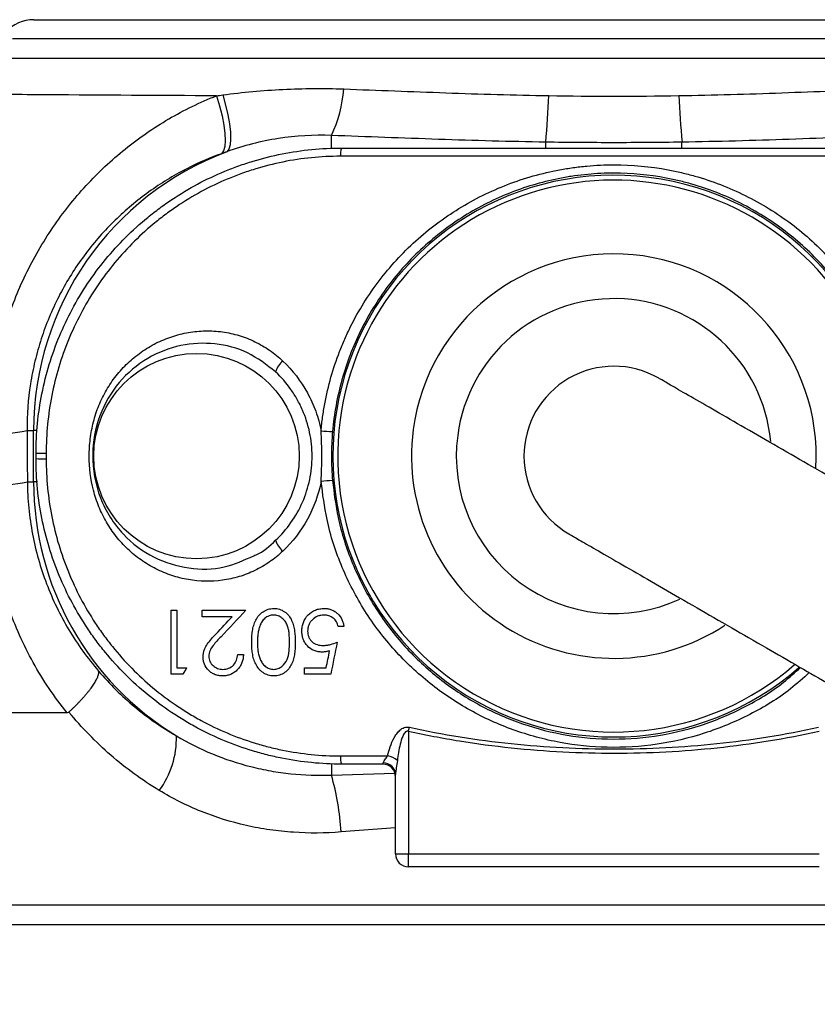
# Model space of a CAD drawing. Header units: millimetres. Extents: x 1033 to 1844, y 1032 to 2088.
# Tile 3 of 7: x 1392 to 1454, y 1601 to 1678. Entities that reach past the tile are written whole.
import ezdxf

# ---------------------------------------------------------------- set-up
doc = ezdxf.new("R2010")
doc.units = ezdxf.units.MM

msp = doc.modelspace()

# ---------------------------------------------------------------- linework, layer by layer
at = {"color": 7, "linetype": 'Continuous', "lineweight": 25}
for p, q in [((1393.417, 1678.014), (1483.762, 1678.014)), ((1485.424, 1676.514), (1391.755, 1676.514)), ((1417.389, 1668.014), (1459.789, 1668.014)), ((1459.886, 1667.374), (1417.293, 1667.374)), ((1392.893, 1646.014), (1393.403, 1646.014)), ((1393.403, 1642.014), (1393.403, 1646.014)), ((1392.917, 1642.014), (1393.403, 1642.014)), ((1404.102, 1632.014), (1404.551, 1632.014)), ((1406.538, 1632.014), (1409.936, 1632.014)), ((1408.865, 1631.501), (1406.538, 1631.501)), ((1417.564, 1630.732), (1417.115, 1630.732)), ((1409.295, 1628.553), (1409.743, 1628.553)), ((1404.551, 1627.527), (1405.32, 1627.527)), ((1414.487, 1627.527), (1416.188, 1627.527)), ((1405.027, 1627.014), (1404.102, 1627.014)), ((1416.538, 1627.014), (1414.487, 1627.014)), ((1422.589, 1622.567), (1422.589, 1613.014)), ((1417.293, 1620.655), (1420.955, 1620.655)), ((1420.589, 1620.014), (1417.389, 1620.014)), ((1421.589, 1613.014), (1421.589, 1619.211)), ((1421.589, 1613.014), (1422.589, 1613.014)), ((1422.589, 1612.014), (1422.589, 1613.014)), ((1422.589, 1613.014), (1454.589, 1613.014)), ((1454.589, 1612.014), (1422.589, 1612.014)), ((1485.262, 1609.014), (1298.089, 1609.014)), ((1297.668, 1607.514), (1487.866, 1607.514))]:
    msp.add_line(p, q, dxfattribs=at)
at = {"color": 1, "linetype": 'Continuous', "lineweight": 25}
for p, q in [((1416.589, 1667.983), (1416.589, 1668.99)), ((1433.284, 1668.014), (1433.284, 1668.472)), ((1443.895, 1668.014), (1443.895, 1668.472)), ((1393.658, 1646.014), (1393.403, 1646.014)), ((1393.695, 1642.014), (1393.403, 1642.014)), ((1416.589, 1620.07), (1416.589, 1619.16)), ((1416.589, 1619.16), (1421.53, 1619.307)), ((1421.589, 1615.056), (1417.345, 1614.734))]:
    msp.add_line(p, q, dxfattribs=at)
at = {"color": 7, "linetype": 'Continuous', "lineweight": 25, "flags": 128}
for points in [[(1407.643, 1672.085), (1407.886, 1671.291), (1408.081, 1670.524), (1408.22, 1669.805), (1408.302, 1669.155), (1408.322, 1668.592), (1408.281, 1668.132), (1408.18, 1667.79), (1408.022, 1667.574)], [(1408.134, 1672.154), (1408.358, 1671.367), (1408.535, 1670.609), (1408.66, 1669.901), (1408.731, 1669.262), (1408.744, 1668.711), (1408.7, 1668.263), (1408.6, 1667.931), (1408.447, 1667.724)], [(1422.589, 1622.567), (1422.599, 1622.608), (1422.608, 1622.649), (1422.617, 1622.691), (1422.626, 1622.732), (1422.636, 1622.772), (1422.645, 1622.813), (1422.654, 1622.852), (1422.662, 1622.892)]]:
    msp.add_lwpolyline(points, dxfattribs=at)
at = {"color": 7, "linetype": 'Continuous', "lineweight": 25}
msp.add_circle((1406.089, 1644.014), 8, dxfattribs=at)
for centre, radius, start, end in [((1393.417, 1675.014), 3, 90, 137.27273), ((1407.174, 1673.462), 10.423, 334.59448, 355.34692), ((1362.187, 1674.986), 71.394, 354.76439, 357.68126), ((1514.992, 1674.986), 71.394, 182.31874, 185.23561), ((1416.589, 1646.014), 23.186, 110.5602, 180), ((1418.676, 1667.492), 1.388, 157.92593, 184.91767), ((1438.589, 1644.014), 21.884, 0, 311.19323), ((1438.589, 1644.014), 21.5, 349.16444, 172.43552), ((1413.829, 1650.13), 1.639, 128.27503, 164.28915), ((1438.589, 1644.014), 7, 60.01662, 240.03213), ((1438.589, 1644.014), 21.5, 172.43552, 310.90717), ((1390.195, 1657.878), 12.167, 268.59704, 282.81475), ((1416.914, 1656.596), 10.673, 263.96116, 268.73686), ((1394.208, 1587.676), 56.541, 89.82682, 90.62684), ((1394.208, 1700.352), 56.541, 269.37316, 270.17318), ((1390.184, 1654.184), 12.472, 268.57531, 282.65518), ((1416.589, 1642.014), 23.186, 180, 238.62567), ((1416.914, 1631.433), 10.672, 91.26272, 96.03877), ((1413.829, 1637.898), 1.639, 195.71088, 231.72482), ((1397.802, 1621.988), 6.72, 323.22747, 1.95864), ((1418.676, 1620.536), 1.388, 175.08223, 202.07415), ((1420.588, 1618.84), 1.851, 51.81168, 78.55747), ((1420.589, 1619.014), 1, 0, 90), ((1420.64, 1619.162), 0.951, 2.94916, 90.77084), ((1398.151, 1613.733), 19.22, 2.98314, 16.40066), ((1422.589, 1613.014), 1, 180, 270)]:
    msp.add_arc(centre, radius, start, end, dxfattribs=at)
at = {"color": 1, "linetype": 'Continuous', "lineweight": 25}
for radius, start, end in [(15.758, 356.61158, 172.43552), (12.269, 5.35276, 172.43552), (15.758, 172.43552, 303.3067), (12.269, 172.43552, 294.72721)]:
    msp.add_arc((1438.589, 1644.014), radius, start, end, dxfattribs=at)
at = {"color": 7, "linetype": 'Continuous', "lineweight": 25}
for points, knots in [([(1383.653, 1675.014), (1385.712, 1675.014), (1387.813, 1675.014), (1391.027, 1675.014), (1392.109, 1675.014), (1394.293, 1675.014), (1395.396, 1675.014), (1400.929, 1675.014), (1405.451, 1675.014), (1414.679, 1675.014), (1419.386, 1675.014), (1425.388, 1675.014), (1426.596, 1675.014), (1429.016, 1675.014), (1430.225, 1675.014), (1433.848, 1675.014), (1436.258, 1675.014), (1443.474, 1675.014), (1448.265, 1675.014), (1455.423, 1675.014), (1457.804, 1675.014), (1461.368, 1675.014), (1462.555, 1675.014), (1464.91, 1675.014), (1466.078, 1675.014), (1471.881, 1675.014), (1476.392, 1675.014), (1485.155, 1675.014), (1489.408, 1675.014), (1493.526, 1675.014)], [0, 0, 0, 0, 0.0625, 0.0625, 0.09375, 0.09375, 0.125, 0.125, 0.25, 0.25, 0.375, 0.375, 0.40625, 0.40625, 0.4375, 0.4375, 0.5, 0.5, 0.625, 0.625, 0.6875, 0.6875, 0.71875, 0.71875, 0.75, 0.75, 0.875, 0.875, 1, 1, 1, 1]), ([(1408.134, 1672.154), (1409.679, 1672.366), (1411.247, 1672.508), (1414.394, 1672.661), (1415.975, 1672.672), (1417.563, 1672.616)], [0, 0, 0, 0, 0.5, 0.5, 1, 1, 1, 1]), ([(1417.563, 1672.616), (1420.195, 1672.523), (1422.842, 1672.414), (1428.162, 1672.223), (1430.836, 1672.143), (1433.523, 1672.098)], [0, 0, 0, 0, 0.5, 0.5, 1, 1, 1, 1]), ([(1443.656, 1672.098), (1446.343, 1672.143), (1449.019, 1672.223), (1454.339, 1672.414), (1456.984, 1672.523), (1459.616, 1672.616)], [0, 0, 0, 0, 0.5, 0.5, 1, 1, 1, 1]), ([(1407.643, 1672.085), (1403.182, 1672.106), (1398.806, 1672.131), (1393.445, 1672.169), (1392.377, 1672.176), (1390.262, 1672.193), (1389.213, 1672.201), (1386.094, 1672.227), (1384.054, 1672.245), (1382.055, 1672.264)], [0, 0, 0, 0, 0.5, 0.5, 0.625, 0.625, 0.75, 0.75, 1, 1, 1, 1]), ([(1389.897, 1645.715), (1389.905, 1647.158), (1390.021, 1648.592), (1390.356, 1650.731), (1390.495, 1651.44), (1390.821, 1652.833), (1391.009, 1653.52), (1391.645, 1655.552), (1392.166, 1656.869), (1393.092, 1658.786), (1393.427, 1659.419), (1394.137, 1660.647), (1394.511, 1661.244), (1395.692, 1662.98), (1396.555, 1664.068), (1397.962, 1665.599), (1398.451, 1666.092), (1399.466, 1667.045), (1399.994, 1667.504), (1401.612, 1668.809), (1402.743, 1669.588), (1405.11, 1670.971), (1406.348, 1671.575), (1407.643, 1672.085)], [0, 0, 0, 0, 0.125, 0.125, 0.1875, 0.1875, 0.25, 0.25, 0.375, 0.375, 0.4375, 0.4375, 0.5, 0.5, 0.625, 0.625, 0.6875, 0.6875, 0.75, 0.75, 0.875, 0.875, 1, 1, 1, 1]), ([(1416.589, 1668.99), (1415.199, 1669.046), (1413.824, 1668.966), (1411.784, 1668.649), (1411.108, 1668.51), (1409.764, 1668.166), (1409.099, 1667.961), (1408.447, 1667.724)], [0, 0, 0, 0, 0.5, 0.5, 0.75, 0.75, 1, 1, 1, 1]), ([(1433.284, 1668.472), (1430.497, 1668.516), (1427.711, 1668.596), (1422.146, 1668.786), (1419.366, 1668.896), (1416.589, 1668.99)], [0, 0, 0, 0, 0.5, 0.5, 1, 1, 1, 1]), ([(1460.589, 1668.99), (1457.812, 1668.896), (1455.032, 1668.786), (1449.467, 1668.596), (1446.682, 1668.516), (1443.895, 1668.472)], [0, 0, 0, 0, 0.5, 0.5, 1, 1, 1, 1]), ([(1393.589, 1644.214), (1393.589, 1645.787), (1393.744, 1647.341), (1394.203, 1649.642), (1394.396, 1650.407), (1394.851, 1651.9), (1395.114, 1652.631), (1395.708, 1654.061), (1396.04, 1654.761), (1396.772, 1656.13), (1397.174, 1656.799), (1398.483, 1658.755), (1399.469, 1659.953), (1401.114, 1661.596), (1401.689, 1662.118), (1402.596, 1662.862), (1402.906, 1663.104), (1403.536, 1663.571), (1403.855, 1663.795), (1405.475, 1664.876), (1406.844, 1665.607), (1408.645, 1666.353), (1409.009, 1666.493), (1409.748, 1666.758), (1410.122, 1666.881), (1411.246, 1667.221), (1412, 1667.409), (1414.281, 1667.861), (1415.824, 1668.014), (1417.389, 1668.014)], [0, 0, 0, 0, 0.125, 0.125, 0.1875, 0.1875, 0.25, 0.25, 0.3125, 0.3125, 0.375, 0.375, 0.5, 0.5, 0.5625, 0.5625, 0.59375, 0.59375, 0.625, 0.625, 0.75, 0.75, 0.78125, 0.78125, 0.8125, 0.8125, 0.875, 0.875, 1, 1, 1, 1]), ([(1443.895, 1668.472), (1442.127, 1668.443), (1440.358, 1668.431), (1436.821, 1668.431), (1435.052, 1668.443), (1433.284, 1668.472)], [0, 0, 0, 0, 0.5, 0.5, 1, 1, 1, 1]), ([(1408.022, 1667.574), (1406.941, 1667.181), (1405.904, 1666.714), (1403.911, 1665.639), (1402.955, 1665.029), (1401.581, 1664.003), (1401.131, 1663.64), (1400.262, 1662.883), (1399.843, 1662.49), (1398.632, 1661.264), (1397.887, 1660.387), (1396.862, 1658.976), (1396.537, 1658.489), (1395.919, 1657.482), (1395.625, 1656.959), (1394.816, 1655.371), (1394.362, 1654.276), (1393.811, 1652.579), (1393.649, 1652.004), (1393.37, 1650.835), (1393.252, 1650.238), (1392.973, 1648.436), (1392.884, 1647.228), (1392.893, 1646.014)], [0, 0, 0, 0, 0.125, 0.125, 0.25, 0.25, 0.3125, 0.3125, 0.375, 0.375, 0.5, 0.5, 0.5625, 0.5625, 0.625, 0.625, 0.75, 0.75, 0.8125, 0.8125, 0.875, 0.875, 1, 1, 1, 1]), ([(1417.293, 1667.374), (1415.778, 1667.374), (1414.285, 1667.223), (1412.079, 1666.778), (1411.349, 1666.593), (1410.263, 1666.259), (1409.902, 1666.138), (1409.188, 1665.879), (1408.836, 1665.741), (1407.097, 1665.009), (1405.778, 1664.293), (1404.217, 1663.235), (1403.91, 1663.015), (1403.304, 1662.559), (1403.005, 1662.322), (1402.134, 1661.596), (1401.581, 1661.086), (1400.002, 1659.483), (1399.056, 1658.317), (1397.385, 1655.781), (1396.685, 1654.45), (1395.834, 1652.369), (1395.583, 1651.66), (1395.148, 1650.213), (1394.965, 1649.472), (1394.526, 1647.244), (1394.379, 1645.74), (1394.379, 1644.217)], [0, 0, 0, 0, 0.125, 0.125, 0.1875, 0.1875, 0.21875, 0.21875, 0.25, 0.25, 0.375, 0.375, 0.40625, 0.40625, 0.4375, 0.4375, 0.5, 0.5, 0.625, 0.625, 0.75, 0.75, 0.8125, 0.8125, 0.875, 0.875, 1, 1, 1, 1]), ([(1415.791, 1645.983), (1415.822, 1646.337), (1415.862, 1646.692), (1415.958, 1647.398), (1416.014, 1647.749), (1416.207, 1648.792), (1416.367, 1649.478), (1416.75, 1650.831), (1416.973, 1651.498), (1417.355, 1652.484), (1417.491, 1652.811), (1417.777, 1653.458), (1417.929, 1653.781), (1418.722, 1655.367), (1419.464, 1656.556), (1420.734, 1658.227), (1421.183, 1658.765), (1422.134, 1659.803), (1422.639, 1660.304), (1424.206, 1661.722), (1425.326, 1662.562), (1427.119, 1663.665), (1427.736, 1664.007), (1429.009, 1664.637), (1429.657, 1664.921), (1431.627, 1665.678), (1432.978, 1666.061), (1434.716, 1666.384), (1435.065, 1666.441), (1435.77, 1666.539), (1436.126, 1666.58), (1437.188, 1666.677), (1437.895, 1666.709), (1440.01, 1666.708), (1441.414, 1666.579), (1443.16, 1666.255), (1443.51, 1666.181), (1444.202, 1666.019), (1444.545, 1665.93), (1445.565, 1665.641), (1446.232, 1665.417), (1447.543, 1664.912), (1448.186, 1664.629), (1449.447, 1664.005), (1450.068, 1663.661), (1451.876, 1662.546), (1452.995, 1661.704), (1454.55, 1660.294), (1455.048, 1659.799), (1456.001, 1658.76), (1456.456, 1658.213), (1457.732, 1656.531), (1458.47, 1655.342), (1459.412, 1653.456), (1459.697, 1652.811), (1460.211, 1651.484), (1460.435, 1650.811), (1461.01, 1648.776), (1461.264, 1647.393), (1461.388, 1645.983)], [0, 0, 0, 0, 0.015625, 0.015625, 0.03125, 0.03125, 0.0625, 0.0625, 0.09375, 0.09375, 0.109375, 0.109375, 0.125, 0.125, 0.1875, 0.1875, 0.21875, 0.21875, 0.25, 0.25, 0.3125, 0.3125, 0.34375, 0.34375, 0.375, 0.375, 0.4375, 0.4375, 0.453125, 0.453125, 0.46875, 0.46875, 0.5, 0.5, 0.5625, 0.5625, 0.578125, 0.578125, 0.59375, 0.59375, 0.625, 0.625, 0.65625, 0.65625, 0.6875, 0.6875, 0.75, 0.75, 0.78125, 0.78125, 0.8125, 0.8125, 0.875, 0.875, 0.90625, 0.90625, 0.9375, 0.9375, 1, 1, 1, 1]), ([(1460.5, 1645.926), (1460.382, 1647.289), (1460.139, 1648.626), (1459.591, 1650.593), (1459.378, 1651.244), (1458.888, 1652.528), (1458.615, 1653.153), (1457.716, 1654.98), (1457.011, 1656.133), (1455.792, 1657.766), (1455.356, 1658.296), (1454.443, 1659.307), (1453.967, 1659.788), (1452.476, 1661.161), (1451.402, 1661.983), (1449.665, 1663.071), (1449.067, 1663.407), (1447.853, 1664.019), (1447.234, 1664.295), (1445.971, 1664.79), (1445.328, 1665.009), (1444.344, 1665.293), (1444.013, 1665.38), (1443.345, 1665.539), (1443.007, 1665.612), (1441.321, 1665.931), (1439.965, 1666.057), (1437.922, 1666.059), (1437.239, 1666.027), (1436.212, 1665.932), (1435.869, 1665.892), (1435.188, 1665.796), (1434.851, 1665.74), (1433.173, 1665.423), (1431.87, 1665.048), (1429.971, 1664.306), (1429.346, 1664.028), (1428.121, 1663.413), (1427.528, 1663.079), (1425.804, 1662.002), (1424.729, 1661.183), (1423.227, 1659.803), (1422.743, 1659.315), (1421.83, 1658.305), (1421.4, 1657.782), (1420.185, 1656.158), (1419.475, 1655.004), (1418.567, 1653.161), (1418.293, 1652.531), (1417.807, 1651.259), (1417.594, 1650.613), (1417.228, 1649.305), (1417.075, 1648.641), (1416.83, 1647.296), (1416.738, 1646.61), (1416.679, 1645.926)], [0, 0, 0, 0, 0.0625, 0.0625, 0.09375, 0.09375, 0.125, 0.125, 0.1875, 0.1875, 0.21875, 0.21875, 0.25, 0.25, 0.3125, 0.3125, 0.34375, 0.34375, 0.375, 0.375, 0.40625, 0.40625, 0.421875, 0.421875, 0.4375, 0.4375, 0.5, 0.5, 0.53125, 0.53125, 0.546875, 0.546875, 0.5625, 0.5625, 0.625, 0.625, 0.65625, 0.65625, 0.6875, 0.6875, 0.75, 0.75, 0.78125, 0.78125, 0.8125, 0.8125, 0.875, 0.875, 0.90625, 0.90625, 0.9375, 0.9375, 0.96875, 0.96875, 1, 1, 1, 1]), ([(1412.814, 1636.611), (1412.49, 1636.304), (1412.146, 1636.024), (1411.417, 1635.519), (1411.03, 1635.293), (1410.234, 1634.908), (1409.824, 1634.749), (1409.192, 1634.558), (1408.979, 1634.503), (1408.546, 1634.408), (1408.325, 1634.369), (1407.222, 1634.218), (1406.34, 1634.235), (1405.015, 1634.463), (1404.581, 1634.573), (1403.738, 1634.853), (1403.328, 1635.024), (1402.53, 1635.427), (1402.141, 1635.662), (1401.41, 1636.177), (1401.066, 1636.46), (1400.58, 1636.92), (1400.423, 1637.08), (1400.12, 1637.411), (1399.973, 1637.584), (1399.554, 1638.115), (1399.303, 1638.484), (1398.855, 1639.253), (1398.659, 1639.653), (1398.319, 1640.483), (1398.177, 1640.916), (1397.842, 1642.218), (1397.734, 1643.104), (1397.733, 1644.459), (1397.761, 1644.909), (1397.87, 1645.797), (1397.952, 1646.236), (1398.175, 1647.106), (1398.317, 1647.539), (1398.656, 1648.369), (1398.853, 1648.77), (1399.302, 1649.543), (1399.556, 1649.917), (1400.115, 1650.624), (1400.417, 1650.954), (1401.064, 1651.567), (1401.41, 1651.851), (1402.146, 1652.37), (1402.532, 1652.602), (1403.326, 1653.004), (1403.737, 1653.175), (1404.585, 1653.457), (1405.023, 1653.567), (1405.898, 1653.717), (1406.338, 1653.759), (1407.225, 1653.775), (1407.674, 1653.749), (1408.551, 1653.628), (1408.981, 1653.534), (1409.613, 1653.343), (1409.822, 1653.271), (1410.235, 1653.11), (1410.44, 1653.021), (1411.039, 1652.731), (1411.419, 1652.508), (1412.144, 1652.006), (1412.49, 1651.724), (1412.814, 1651.417)], [0, 0, 0, 0, 0.03125, 0.03125, 0.0625, 0.0625, 0.09375, 0.09375, 0.109375, 0.109375, 0.125, 0.125, 0.1875, 0.1875, 0.21875, 0.21875, 0.25, 0.25, 0.28125, 0.28125, 0.3125, 0.3125, 0.328125, 0.328125, 0.34375, 0.34375, 0.375, 0.375, 0.40625, 0.40625, 0.4375, 0.4375, 0.5, 0.5, 0.53125, 0.53125, 0.5625, 0.5625, 0.59375, 0.59375, 0.625, 0.625, 0.65625, 0.65625, 0.6875, 0.6875, 0.71875, 0.71875, 0.75, 0.75, 0.78125, 0.78125, 0.8125, 0.8125, 0.84375, 0.84375, 0.875, 0.875, 0.90625, 0.90625, 0.921875, 0.921875, 0.9375, 0.9375, 0.96875, 0.96875, 1, 1, 1, 1]), ([(1412.814, 1651.417), (1413.577, 1650.692), (1414.212, 1649.867), (1414.847, 1648.71), (1414.966, 1648.472), (1415.183, 1647.992), (1415.282, 1647.748), (1415.549, 1647.009), (1415.69, 1646.502), (1415.791, 1645.983)], [0, 0, 0, 0, 0.5, 0.5, 0.625, 0.625, 0.75, 0.75, 1, 1, 1, 1]), ([(1412.251, 1637.454), (1412.697, 1637.873), (1413.095, 1638.331), (1413.796, 1639.326), (1414.101, 1639.868), (1414.588, 1640.99), (1414.774, 1641.573), (1414.964, 1642.483), (1415.011, 1642.791), (1415.074, 1643.403), (1415.09, 1643.71), (1415.089, 1644.323), (1415.074, 1644.631), (1415.01, 1645.246), (1414.962, 1645.555), (1414.773, 1646.459), (1414.587, 1647.041), (1414.221, 1647.884), (1414.083, 1648.161), (1413.782, 1648.696), (1413.619, 1648.954), (1413.094, 1649.698), (1412.697, 1650.155), (1412.251, 1650.574)], [0, 0, 0, 0, 0.125, 0.125, 0.25, 0.25, 0.375, 0.375, 0.4375, 0.4375, 0.5, 0.5, 0.5625, 0.5625, 0.625, 0.625, 0.75, 0.75, 0.8125, 0.8125, 0.875, 0.875, 1, 1, 1, 1]), ([(1505.569, 1613.426), (1503.529, 1614.604), (1499.668, 1616.833), (1494.424, 1619.861), (1489.932, 1622.455), (1485.772, 1624.856), (1482.024, 1627.02), (1478.707, 1628.935), (1475.05, 1631.047), (1470.944, 1633.417), (1466.445, 1636.015), (1462.861, 1638.084), (1459.883, 1639.803), (1457.295, 1641.298), (1454.6, 1642.853), (1451.902, 1644.411), (1449.314, 1645.905), (1446.953, 1647.269), (1444.93, 1648.436), (1443.375, 1649.334), (1442.316, 1649.946), (1442.164, 1650.033), (1442.089, 1650.076)], [0, 0, 0, 0, 0.044178, 0.083624, 0.118874, 0.150283, 0.186534, 0.216579, 0.24195, 0.292995, 0.345638, 0.400071, 0.434996, 0.476247, 0.524162, 0.57867, 0.639491, 0.706037, 0.777293, 0.851691, 0.926962, 1, 1, 1, 1]), ([(1415.791, 1642.046), (1415.824, 1642.701), (1415.843, 1643.357), (1415.843, 1644.671), (1415.824, 1645.327), (1415.791, 1645.983)], [0, 0, 0, 0, 0.5, 0.5, 1, 1, 1, 1]), ([(1416.679, 1645.926), (1416.651, 1645.607), (1416.63, 1645.289), (1416.603, 1644.651), (1416.589, 1644.014), (1416.603, 1643.377), (1416.63, 1642.74), (1416.651, 1642.421), (1416.679, 1642.102)], [0, 0, 0, 0, 0.25, 0.25, 0.5, 0.75, 0.75, 1, 1, 1, 1]), ([(1417.389, 1620.014), (1415.823, 1620.014), (1414.272, 1620.167), (1412.351, 1620.55), (1411.966, 1620.637), (1411.206, 1620.828), (1410.83, 1620.933), (1409.712, 1621.273), (1408.982, 1621.535), (1407.55, 1622.129), (1406.849, 1622.461), (1405.819, 1623.012), (1405.479, 1623.205), (1404.807, 1623.608), (1404.474, 1623.819), (1402.848, 1624.908), (1401.651, 1625.893), (1400.007, 1627.538), (1399.485, 1628.115), (1398.74, 1629.023), (1398.498, 1629.333), (1398.033, 1629.961), (1397.809, 1630.279), (1396.731, 1631.895), (1396, 1633.261), (1395.105, 1635.42), (1394.839, 1636.163), (1394.386, 1637.658), (1394.198, 1638.412), (1393.744, 1640.694), (1393.589, 1642.241), (1393.589, 1643.814)], [0, 0, 0, 0, 0.125, 0.125, 0.15625, 0.15625, 0.1875, 0.1875, 0.25, 0.25, 0.3125, 0.3125, 0.34375, 0.34375, 0.375, 0.375, 0.5, 0.5, 0.5625, 0.5625, 0.59375, 0.59375, 0.625, 0.625, 0.75, 0.75, 0.8125, 0.8125, 0.875, 0.875, 1, 1, 1, 1]), ([(1394.379, 1643.811), (1394.379, 1642.288), (1394.526, 1640.791), (1394.959, 1638.581), (1395.139, 1637.85), (1395.571, 1636.402), (1395.825, 1635.682), (1396.681, 1633.587), (1397.379, 1632.26), (1398.411, 1630.69), (1398.625, 1630.38), (1399.071, 1629.769), (1399.302, 1629.468), (1400.017, 1628.583), (1400.518, 1628.021), (1402.097, 1626.416), (1403.247, 1625.454), (1404.813, 1624.389), (1405.133, 1624.182), (1405.781, 1623.787), (1406.109, 1623.599), (1407.102, 1623.058), (1407.779, 1622.733), (1409.161, 1622.15), (1409.867, 1621.892), (1410.947, 1621.558), (1411.311, 1621.455), (1412.046, 1621.267), (1412.417, 1621.182), (1414.276, 1620.805), (1415.777, 1620.655), (1417.293, 1620.655)], [0, 0, 0, 0, 0.125, 0.125, 0.1875, 0.1875, 0.25, 0.25, 0.375, 0.375, 0.40625, 0.40625, 0.4375, 0.4375, 0.5, 0.5, 0.625, 0.625, 0.65625, 0.65625, 0.6875, 0.6875, 0.75, 0.75, 0.8125, 0.8125, 0.84375, 0.84375, 0.875, 0.875, 1, 1, 1, 1]), ([(1396.01, 1624.014), (1395.016, 1625.245), (1394.137, 1626.55), (1392.988, 1628.621), (1392.633, 1629.332), (1391.984, 1630.785), (1391.692, 1631.523), (1390.913, 1633.767), (1390.52, 1635.305), (1390.126, 1637.681), (1390.027, 1638.485), (1389.899, 1640.095), (1389.87, 1640.903), (1389.874, 1641.715)], [0, 0, 0, 0, 0.25, 0.25, 0.375, 0.375, 0.5, 0.5, 0.75, 0.75, 0.875, 0.875, 1, 1, 1, 1]), ([(1392.917, 1642.014), (1392.922, 1641.326), (1392.958, 1640.641), (1393.092, 1639.281), (1393.19, 1638.602), (1393.569, 1636.605), (1393.936, 1635.319), (1394.647, 1633.452), (1394.911, 1632.84), (1395.493, 1631.637), (1395.809, 1631.051), (1396.825, 1629.346), (1397.594, 1628.276), (1398.456, 1627.27)], [0, 0, 0, 0, 0.125, 0.125, 0.25, 0.25, 0.5, 0.5, 0.625, 0.625, 0.75, 0.75, 1, 1, 1, 1]), ([(1415.791, 1642.046), (1415.587, 1641.002), (1415.23, 1640.017), (1414.213, 1638.162), (1413.576, 1637.335), (1412.814, 1636.611)], [0, 0, 0, 0, 0.5, 0.5, 1, 1, 1, 1]), ([(1416.679, 1642.102), (1416.8, 1641.138), (1417.078, 1638.928), (1418.156, 1635.603), (1419.852, 1632.265), (1422.09, 1629.29), (1424.74, 1626.759), (1427.749, 1624.726), (1431.016, 1623.212), (1434.497, 1622.259), (1438.119, 1621.871), (1441.782, 1622.105), (1445.381, 1622.933), (1448.757, 1624.376), (1451.364, 1625.939), (1452.69, 1627.151), (1453.119, 1627.543)], [0, 0, 0, 0, 0.059713, 0.136934, 0.214165, 0.29041, 0.366657, 0.440622, 0.514577, 0.588412, 0.662238, 0.73771, 0.813191, 0.888604, 0.964029, 1, 1, 1, 1]), ([(1435.089, 1637.952), (1435.164, 1637.909), (1435.316, 1637.821), (1436.375, 1637.21), (1437.93, 1636.312), (1439.953, 1635.144), (1442.314, 1633.781), (1444.902, 1632.287), (1447.6, 1630.729), (1450.295, 1629.173), (1452.883, 1627.679), (1455.861, 1625.959), (1459.445, 1623.89), (1463.944, 1621.293), (1467.842, 1619.042), (1470.936, 1617.256), (1473.201, 1615.948), (1475.892, 1614.395), (1479.114, 1612.534), (1482.932, 1610.33), (1487.424, 1607.736), (1492.668, 1604.709), (1496.529, 1602.48), (1498.569, 1601.302)], [0, 0, 0, 0, 0.073037, 0.148308, 0.222705, 0.293961, 0.360506, 0.421327, 0.475835, 0.52375, 0.565, 0.599924, 0.654357, 0.707, 0.758045, 0.776863, 0.797671, 0.821939, 0.849718, 0.881126, 0.916377, 0.955822, 1, 1, 1, 1]), ([(1410.541, 1636.251), (1410.602, 1636.273), (1411.261, 1636.511), (1411.78, 1637.006), (1412.251, 1637.454)], [0, 0, 0, 0, 0.092511, 1, 1, 1, 1]), ([(1404.102, 1627.014), (1404.102, 1627.839), (1404.102, 1628.668), (1404.102, 1630.339), (1404.102, 1631.176), (1404.102, 1632.014)], [0, 0, 0, 0, 0.5, 0.5, 1, 1, 1, 1]), ([(1404.551, 1632.014), (1404.551, 1631.261), (1404.551, 1630.507), (1404.551, 1629.01), (1404.551, 1628.266), (1404.551, 1627.527)], [0, 0, 0, 0, 0.5, 0.5, 1, 1, 1, 1]), ([(1406.538, 1631.501), (1406.538, 1631.587), (1406.538, 1631.672), (1406.538, 1631.843), (1406.538, 1631.929), (1406.538, 1632.014)], [0, 0, 0, 0, 0.5, 0.5, 1, 1, 1, 1]), ([(1410.384, 1629.516), (1410.386, 1629.662), (1410.388, 1629.809), (1410.407, 1630.1), (1410.422, 1630.244), (1410.467, 1630.532), (1410.498, 1630.674), (1410.581, 1630.956), (1410.637, 1631.092), (1410.77, 1631.352), (1410.849, 1631.478), (1411.037, 1631.703), (1411.145, 1631.802), (1411.392, 1631.968), (1411.524, 1632.033), (1411.737, 1632.099), (1411.811, 1632.115), (1411.959, 1632.137), (1412.035, 1632.141), (1412.11, 1632.142)], [0, 0, 0, 0, 0.125, 0.125, 0.25, 0.25, 0.375, 0.375, 0.5, 0.5, 0.625, 0.625, 0.75, 0.75, 0.875, 0.875, 0.9375, 0.9375, 1, 1, 1, 1]), ([(1412.11, 1632.142), (1412.184, 1632.141), (1412.258, 1632.138), (1412.403, 1632.116), (1412.475, 1632.1), (1412.688, 1632.035), (1412.821, 1631.969), (1413.065, 1631.802), (1413.174, 1631.699), (1413.356, 1631.467), (1413.434, 1631.34), (1413.56, 1631.078), (1413.61, 1630.94), (1413.686, 1630.658), (1413.71, 1630.516), (1413.77, 1630.089), (1413.78, 1629.803), (1413.782, 1629.516)], [0, 0, 0, 0, 0.0625, 0.0625, 0.125, 0.125, 0.25, 0.25, 0.375, 0.375, 0.5, 0.5, 0.625, 0.625, 0.75, 0.75, 1, 1, 1, 1]), ([(1414.295, 1630.381), (1414.297, 1630.496), (1414.304, 1630.611), (1414.344, 1630.836), (1414.373, 1630.947), (1414.497, 1631.272), (1414.615, 1631.468), (1414.935, 1631.807), (1415.129, 1631.935), (1415.457, 1632.063), (1415.569, 1632.094), (1415.743, 1632.123), (1415.802, 1632.13), (1415.92, 1632.141), (1415.979, 1632.142), (1416.038, 1632.142)], [0, 0, 0, 0, 0.125, 0.125, 0.25, 0.25, 0.5, 0.5, 0.75, 0.75, 0.875, 0.875, 0.9375, 0.9375, 1, 1, 1, 1]), ([(1416.038, 1632.142), (1416.134, 1632.14), (1416.229, 1632.135), (1416.416, 1632.103), (1416.509, 1632.079), (1416.688, 1632.01), (1416.772, 1631.967), (1416.932, 1631.865), (1417.008, 1631.805), (1417.215, 1631.605), (1417.328, 1631.447), (1417.45, 1631.19), (1417.482, 1631.102), (1417.533, 1630.919), (1417.549, 1630.826), (1417.564, 1630.732)], [0, 0, 0, 0, 0.125, 0.125, 0.25, 0.25, 0.375, 0.375, 0.5, 0.5, 0.75, 0.75, 0.875, 0.875, 1, 1, 1, 1]), ([(1412.095, 1631.63), (1412.033, 1631.627), (1411.971, 1631.624), (1411.85, 1631.602), (1411.791, 1631.584), (1411.619, 1631.519), (1411.512, 1631.455), (1411.324, 1631.3), (1411.244, 1631.205), (1411.114, 1630.999), (1411.065, 1630.886), (1411.022, 1630.771)], [0, 0, 0, 0, 0.125, 0.125, 0.25, 0.25, 0.5, 0.5, 0.75, 0.75, 1, 1, 1, 1]), ([(1413.333, 1629.514), (1413.332, 1629.738), (1413.325, 1629.962), (1413.29, 1630.295), (1413.273, 1630.405), (1413.227, 1630.625), (1413.195, 1630.735), (1413.106, 1630.95), (1413.053, 1631.052), (1412.917, 1631.241), (1412.836, 1631.327), (1412.652, 1631.469), (1412.548, 1631.527), (1412.384, 1631.588), (1412.328, 1631.604), (1412.212, 1631.624), (1412.154, 1631.627), (1412.095, 1631.63)], [0, 0, 0, 0, 0.25, 0.25, 0.375, 0.375, 0.5, 0.5, 0.625, 0.625, 0.75, 0.75, 0.875, 0.875, 0.9375, 0.9375, 1, 1, 1, 1]), ([(1416.012, 1631.63), (1415.928, 1631.627), (1415.844, 1631.622), (1415.679, 1631.591), (1415.598, 1631.567), (1415.365, 1631.472), (1415.226, 1631.376), (1415.049, 1631.2), (1414.996, 1631.137), (1414.903, 1631), (1414.863, 1630.926), (1414.801, 1630.773), (1414.779, 1630.694), (1414.75, 1630.529), (1414.746, 1630.445), (1414.743, 1630.361)], [0, 0, 0, 0, 0.125, 0.125, 0.25, 0.25, 0.5, 0.5, 0.625, 0.625, 0.75, 0.75, 0.875, 0.875, 1, 1, 1, 1]), ([(1417.115, 1630.732), (1417.101, 1630.795), (1417.086, 1630.857), (1417.045, 1630.978), (1417.019, 1631.037), (1416.957, 1631.151), (1416.92, 1631.205), (1416.835, 1631.302), (1416.787, 1631.346), (1416.632, 1631.465), (1416.516, 1631.526), (1416.331, 1631.588), (1416.268, 1631.603), (1416.142, 1631.625), (1416.077, 1631.628), (1416.012, 1631.63)], [0, 0, 0, 0, 0.125, 0.125, 0.25, 0.25, 0.375, 0.375, 0.5, 0.5, 0.75, 0.75, 0.875, 0.875, 1, 1, 1, 1]), ([(1406.602, 1628.372), (1406.605, 1628.461), (1406.609, 1628.549), (1406.637, 1628.722), (1406.658, 1628.806), (1406.714, 1628.972), (1406.75, 1629.053), (1406.833, 1629.209), (1406.881, 1629.283), (1407.031, 1629.5), (1407.143, 1629.638), (1407.372, 1629.907), (1407.493, 1630.037), (1407.614, 1630.166)], [0, 0, 0, 0, 0.125, 0.125, 0.25, 0.25, 0.375, 0.375, 0.5, 0.5, 0.75, 0.75, 1, 1, 1, 1]), ([(1411.022, 1630.771), (1410.988, 1630.67), (1410.956, 1630.569), (1410.908, 1630.362), (1410.888, 1630.258), (1410.86, 1630.047), (1410.85, 1629.941), (1410.836, 1629.728), (1410.834, 1629.621), (1410.833, 1629.514)], [0, 0, 0, 0, 0.25, 0.25, 0.5, 0.5, 0.75, 0.75, 1, 1, 1, 1]), ([(1415.868, 1628.745), (1415.761, 1628.747), (1415.655, 1628.753), (1415.447, 1628.791), (1415.342, 1628.82), (1415.044, 1628.94), (1414.867, 1629.068), (1414.649, 1629.301), (1414.584, 1629.386), (1414.473, 1629.567), (1414.429, 1629.662), (1414.358, 1629.86), (1414.334, 1629.964), (1414.302, 1630.171), (1414.297, 1630.276), (1414.295, 1630.381)], [0, 0, 0, 0, 0.125, 0.125, 0.25, 0.25, 0.5, 0.5, 0.625, 0.625, 0.75, 0.75, 0.875, 0.875, 1, 1, 1, 1]), ([(1414.743, 1630.361), (1414.745, 1630.286), (1414.749, 1630.211), (1414.775, 1630.063), (1414.795, 1629.991), (1414.853, 1629.849), (1414.89, 1629.781), (1414.979, 1629.657), (1415.032, 1629.6), (1415.204, 1629.445), (1415.343, 1629.368), (1415.564, 1629.299), (1415.641, 1629.283), (1415.795, 1629.262), (1415.872, 1629.259), (1415.949, 1629.258)], [0, 0, 0, 0, 0.125, 0.125, 0.25, 0.25, 0.375, 0.375, 0.5, 0.5, 0.75, 0.75, 0.875, 0.875, 1, 1, 1, 1]), ([(1407.997, 1629.945), (1407.782, 1629.721), (1407.572, 1629.495), (1407.285, 1629.132), (1407.199, 1629.003), (1407.111, 1628.789), (1407.088, 1628.716), (1407.058, 1628.567), (1407.054, 1628.49), (1407.051, 1628.412)], [0, 0, 0, 0, 0.5, 0.5, 0.75, 0.75, 0.875, 0.875, 1, 1, 1, 1]), ([(1412.11, 1626.886), (1412.035, 1626.887), (1411.961, 1626.89), (1411.814, 1626.911), (1411.742, 1626.928), (1411.526, 1626.993), (1411.391, 1627.058), (1411.206, 1627.185), (1411.146, 1627.231), (1411.037, 1627.333), (1410.987, 1627.387), (1410.845, 1627.558), (1410.765, 1627.685), (1410.635, 1627.947), (1410.58, 1628.083), (1410.495, 1628.364), (1410.466, 1628.507), (1410.422, 1628.793), (1410.407, 1628.937), (1410.388, 1629.226), (1410.386, 1629.371), (1410.384, 1629.516)], [0, 0, 0, 0, 0.0625, 0.0625, 0.125, 0.125, 0.25, 0.25, 0.3125, 0.3125, 0.375, 0.375, 0.5, 0.5, 0.625, 0.625, 0.75, 0.75, 0.875, 0.875, 1, 1, 1, 1]), ([(1410.833, 1629.514), (1410.835, 1629.401), (1410.836, 1629.289), (1410.849, 1629.065), (1410.86, 1628.953), (1410.891, 1628.731), (1410.91, 1628.62), (1410.968, 1628.401), (1411.003, 1628.291), (1411.092, 1628.082), (1411.144, 1627.981), (1411.274, 1627.792), (1411.354, 1627.704), (1411.538, 1627.562), (1411.642, 1627.502), (1411.805, 1627.44), (1411.861, 1627.424), (1411.978, 1627.405), (1412.036, 1627.402), (1412.095, 1627.399)], [0, 0, 0, 0, 0.125, 0.125, 0.25, 0.25, 0.375, 0.375, 0.5, 0.5, 0.625, 0.625, 0.75, 0.75, 0.875, 0.875, 0.9375, 0.9375, 1, 1, 1, 1]), ([(1412.095, 1627.399), (1412.154, 1627.402), (1412.212, 1627.405), (1412.326, 1627.423), (1412.382, 1627.438), (1412.546, 1627.498), (1412.646, 1627.556), (1412.923, 1627.762), (1413.054, 1627.959), (1413.231, 1628.375), (1413.274, 1628.602), (1413.324, 1629.055), (1413.332, 1629.284), (1413.333, 1629.514)], [0, 0, 0, 0, 0.0625, 0.0625, 0.125, 0.125, 0.25, 0.25, 0.5, 0.5, 0.75, 0.75, 1, 1, 1, 1]), ([(1413.782, 1629.516), (1413.781, 1629.37), (1413.779, 1629.224), (1413.762, 1628.933), (1413.749, 1628.789), (1413.711, 1628.503), (1413.684, 1628.36), (1413.609, 1628.08), (1413.558, 1627.942), (1413.433, 1627.681), (1413.357, 1627.557), (1413.173, 1627.33), (1413.068, 1627.23), (1412.826, 1627.063), (1412.694, 1626.997), (1412.483, 1626.93), (1412.409, 1626.913), (1412.261, 1626.891), (1412.186, 1626.887), (1412.11, 1626.886)], [0, 0, 0, 0, 0.125, 0.125, 0.25, 0.25, 0.375, 0.375, 0.5, 0.5, 0.625, 0.625, 0.75, 0.75, 0.875, 0.875, 0.9375, 0.9375, 1, 1, 1, 1]), ([(1415.949, 1629.258), (1416.045, 1629.26), (1416.14, 1629.266), (1416.328, 1629.294), (1416.421, 1629.313), (1416.696, 1629.383), (1416.875, 1629.446), (1417.051, 1629.514)], [0, 0, 0, 0, 0.25, 0.25, 0.5, 0.5, 1, 1, 1, 1]), ([(1416.457, 1628.842), (1416.361, 1628.816), (1416.265, 1628.79), (1416.118, 1628.764), (1416.068, 1628.757), (1415.968, 1628.748), (1415.918, 1628.746), (1415.868, 1628.745)], [0, 0, 0, 0, 0.5, 0.5, 0.75, 0.75, 1, 1, 1, 1]), ([(1408.113, 1626.886), (1408.014, 1626.888), (1407.916, 1626.893), (1407.724, 1626.925), (1407.629, 1626.948), (1407.442, 1627.018), (1407.353, 1627.065), (1407.187, 1627.173), (1407.109, 1627.237), (1406.9, 1627.452), (1406.785, 1627.619), (1406.674, 1627.89), (1406.647, 1627.984), (1406.61, 1628.177), (1406.605, 1628.275), (1406.602, 1628.372)], [0, 0, 0, 0, 0.125, 0.125, 0.25, 0.25, 0.375, 0.375, 0.5, 0.5, 0.75, 0.75, 0.875, 0.875, 1, 1, 1, 1]), ([(1407.051, 1628.412), (1407.053, 1628.344), (1407.058, 1628.277), (1407.085, 1628.144), (1407.106, 1628.078), (1407.191, 1627.891), (1407.277, 1627.779), (1407.481, 1627.593), (1407.6, 1627.517), (1407.794, 1627.444), (1407.861, 1627.427), (1407.998, 1627.404), (1408.067, 1627.401), (1408.136, 1627.399)], [0, 0, 0, 0, 0.125, 0.125, 0.25, 0.25, 0.5, 0.5, 0.75, 0.75, 0.875, 0.875, 1, 1, 1, 1]), ([(1409.743, 1628.553), (1409.738, 1628.444), (1409.73, 1628.336), (1409.691, 1628.126), (1409.664, 1628.023), (1409.587, 1627.822), (1409.539, 1627.724), (1409.425, 1627.542), (1409.358, 1627.458), (1409.209, 1627.302), (1409.128, 1627.229), (1408.952, 1627.106), (1408.858, 1627.053), (1408.655, 1626.967), (1408.551, 1626.936), (1408.39, 1626.905), (1408.335, 1626.897), (1408.225, 1626.888), (1408.169, 1626.887), (1408.113, 1626.886)], [0, 0, 0, 0, 0.125, 0.125, 0.25, 0.25, 0.375, 0.375, 0.5, 0.5, 0.625, 0.625, 0.75, 0.75, 0.875, 0.875, 0.9375, 0.9375, 1, 1, 1, 1]), ([(1408.136, 1627.399), (1408.214, 1627.401), (1408.291, 1627.405), (1408.441, 1627.431), (1408.514, 1627.451), (1408.729, 1627.535), (1408.856, 1627.623), (1409.068, 1627.839), (1409.147, 1627.971), (1409.228, 1628.181), (1409.247, 1628.254), (1409.278, 1628.401), (1409.287, 1628.477), (1409.295, 1628.553)], [0, 0, 0, 0, 0.125, 0.125, 0.25, 0.25, 0.5, 0.5, 0.75, 0.75, 0.875, 0.875, 1, 1, 1, 1]), ([(1396.155, 1624.064), (1396.209, 1624.116), (1396.319, 1624.22), (1396.482, 1624.377), (1396.643, 1624.537), (1396.803, 1624.7), (1396.961, 1624.864), (1397.116, 1625.03), (1397.267, 1625.196), (1397.413, 1625.363), (1397.554, 1625.529), (1397.688, 1625.694), (1397.815, 1625.857), (1397.934, 1626.017), (1398.043, 1626.174), (1398.142, 1626.327), (1398.231, 1626.474), (1398.307, 1626.615), (1398.37, 1626.748), (1398.419, 1626.874), (1398.453, 1626.99), (1398.472, 1627.096), (1398.475, 1627.191), (1398.462, 1627.243), (1398.456, 1627.27)], [0, 0, 0, 0, 0.037079, 0.074954, 0.113623, 0.153088, 0.19335, 0.234407, 0.276262, 0.318914, 0.362363, 0.406611, 0.451657, 0.497502, 0.544146, 0.59159, 0.639835, 0.68888, 0.738727, 0.789376, 0.840827, 0.893081, 0.946138, 1, 1, 1, 1]), ([(1398.456, 1627.27), (1399.323, 1626.249), (1400.265, 1625.32), (1402.286, 1623.638), (1403.365, 1622.884), (1404.518, 1622.218)], [0, 0, 0, 0, 0.5, 0.5, 1, 1, 1, 1]), ([(1414.487, 1627.014), (1414.487, 1627.099), (1414.487, 1627.185), (1414.487, 1627.356), (1414.487, 1627.441), (1414.487, 1627.527)], [0, 0, 0, 0, 0.5, 0.5, 1, 1, 1, 1]), ([(1396.01, 1624.014), (1393.26, 1624.014), (1390.537, 1624.014), (1385.155, 1624.014), (1382.497, 1624.014), (1379.875, 1624.014)], [0, 0, 0, 0, 0.5, 0.5, 1, 1, 1, 1]), ([(1403.185, 1617.965), (1401.84, 1618.777), (1400.584, 1619.694), (1398.242, 1621.727), (1397.155, 1622.843), (1396.155, 1624.064)], [0, 0, 0, 0, 0.5, 0.5, 1, 1, 1, 1]), ([(1420.955, 1620.655), (1421.015, 1620.896), (1421.085, 1621.135), (1421.254, 1621.603), (1421.351, 1621.832), (1421.534, 1622.164), (1421.601, 1622.273), (1421.752, 1622.478), (1421.835, 1622.575), (1422.03, 1622.747), (1422.14, 1622.822), (1422.391, 1622.911), (1422.529, 1622.921), (1422.662, 1622.892)], [0, 0, 0, 0, 0.25, 0.25, 0.5, 0.5, 0.625, 0.625, 0.75, 0.75, 0.875, 0.875, 1, 1, 1, 1]), ([(1422.589, 1622.567), (1422.564, 1622.578), (1422.536, 1622.585), (1422.481, 1622.584), (1422.454, 1622.576), (1422.38, 1622.541), (1422.34, 1622.501), (1422.239, 1622.375), (1422.19, 1622.277), (1422.063, 1621.981), (1422.004, 1621.773), (1421.851, 1621.147), (1421.784, 1620.722), (1421.732, 1620.295)], [0, 0, 0, 0, 0.03125, 0.03125, 0.0625, 0.0625, 0.125, 0.125, 0.25, 0.25, 0.5, 0.5, 1, 1, 1, 1]), ([(1454.589, 1622.567), (1451.946, 1621.973), (1449.293, 1621.549), (1443.974, 1620.986), (1441.307, 1620.848), (1435.96, 1620.845), (1433.279, 1620.98), (1429.246, 1621.404), (1427.905, 1621.583), (1425.237, 1622.016), (1423.91, 1622.27), (1422.589, 1622.567)], [0, 0, 0, 0, 0.25, 0.25, 0.5, 0.5, 0.75, 0.75, 0.875, 0.875, 1, 1, 1, 1]), ([(1422.662, 1622.892), (1425.282, 1622.31), (1427.929, 1621.889), (1431.931, 1621.471), (1433.267, 1621.368), (1435.945, 1621.23), (1437.287, 1621.196), (1441.299, 1621.198), (1443.96, 1621.336), (1449.259, 1621.891), (1451.895, 1622.309), (1454.516, 1622.892)], [0, 0, 0, 0, 0.25, 0.25, 0.375, 0.375, 0.5, 0.5, 0.75, 0.75, 1, 1, 1, 1]), ([(1404.518, 1622.218), (1405.427, 1621.675), (1406.365, 1621.205), (1408.3, 1620.406), (1409.296, 1620.076), (1410.834, 1619.688), (1411.352, 1619.578), (1412.389, 1619.394), (1412.909, 1619.321), (1414.476, 1619.158), (1415.529, 1619.122), (1416.589, 1619.16)], [0, 0, 0, 0, 0.25, 0.25, 0.5, 0.5, 0.625, 0.625, 0.75, 0.75, 1, 1, 1, 1]), ([(1420.627, 1620.113), (1420.638, 1620.174), (1420.693, 1620.254), (1420.821, 1620.437), (1420.894, 1620.537), (1420.955, 1620.655)], [0, 0, 0, 0, 0.5, 0.5, 1, 1, 1, 1]), ([(1421.732, 1620.295), (1421.708, 1620.096), (1421.676, 1619.903), (1421.633, 1619.624), (1421.619, 1619.534), (1421.597, 1619.364), (1421.589, 1619.282), (1421.589, 1619.211)], [0, 0, 0, 0, 0.5, 0.5, 0.75, 0.75, 1, 1, 1, 1]), ([(1417.345, 1614.734), (1416.1, 1614.63), (1414.862, 1614.619), (1413.019, 1614.743), (1412.407, 1614.807), (1411.186, 1614.984), (1410.576, 1615.097), (1408.767, 1615.507), (1407.599, 1615.872), (1405.336, 1616.782), (1404.242, 1617.327), (1403.185, 1617.965)], [0, 0, 0, 0, 0.25, 0.25, 0.375, 0.375, 0.5, 0.5, 0.75, 0.75, 1, 1, 1, 1])]:
    msp.add_open_spline(points, degree=3, knots=knots, dxfattribs=at)
for points in [[(1407.643, 1672.085), (1407.807, 1672.108), (1407.97, 1672.132), (1408.134, 1672.154)], [(1433.523, 1672.098), (1436.899, 1672.041), (1440.28, 1672.041), (1443.656, 1672.098)], [(1408.447, 1667.724), (1408.304, 1667.675), (1408.163, 1667.625), (1408.022, 1667.574)], [(1392.893, 1646.014), (1392.901, 1644.681), (1392.909, 1643.347), (1392.917, 1642.014)], [(1393.589, 1643.814), (1393.589, 1643.947), (1393.589, 1644.081), (1393.589, 1644.214)], [(1394.379, 1644.217), (1394.379, 1644.082), (1394.379, 1643.946), (1394.379, 1643.811)], [(1409.936, 1632.014), (1409.287, 1631.322), (1408.641, 1630.632), (1407.997, 1629.945)], [(1407.614, 1630.166), (1408.03, 1630.61), (1408.447, 1631.055), (1408.865, 1631.501)], [(1417.051, 1629.514), (1416.879, 1628.677), (1416.708, 1627.843), (1416.538, 1627.014)], [(1416.188, 1627.527), (1416.277, 1627.964), (1416.367, 1628.402), (1416.457, 1628.842)], [(1405.32, 1627.527), (1405.222, 1627.356), (1405.124, 1627.185), (1405.027, 1627.014)], [(1396.155, 1624.064), (1396.116, 1624.027), (1396.062, 1624.015), (1396.01, 1624.015)], [(1420.589, 1620.014), (1420.603, 1620.014), (1420.615, 1620.047), (1420.627, 1620.113)]]:
    msp.add_open_spline(points, degree=3, dxfattribs=at)
at = {"color": 1, "linetype": 'Continuous', "lineweight": 25}
for points, knots in [([(1412.251, 1650.574), (1411.552, 1651.119), (1410.152, 1652.208), (1407.526, 1652.89), (1404.805, 1652.759), (1402.173, 1651.731), (1399.925, 1649.833), (1398.386, 1647.185), (1397.815, 1644.005), (1398.398, 1640.692), (1400.168, 1637.878), (1402.671, 1636.008), (1405.442, 1635.158), (1408.2, 1635.19), (1409.79, 1635.91), (1410.541, 1636.251)], [0, 0, 0, 0, 0.070548, 0.141234, 0.21229, 0.286037, 0.363193, 0.443131, 0.525889, 0.616399, 0.70567, 0.784922, 0.860927, 0.934351, 1, 1, 1, 1]), ([(1453.809, 1627.144), (1453.331, 1626.71), (1451.929, 1625.44), (1449.185, 1623.798), (1445.687, 1622.323), (1441.93, 1621.456), (1438.137, 1621.219), (1434.35, 1621.609), (1430.745, 1622.586), (1427.325, 1624.143), (1424.21, 1626.226), (1421.432, 1628.835), (1419.117, 1631.884), (1417.333, 1635.331), (1416.21, 1638.757), (1415.918, 1641.053), (1415.791, 1642.046)], [0, 0, 0, 0, 0.0385011, 0.1127836, 0.1891505, 0.2636261, 0.3403103, 0.4131926, 0.488144, 0.5610004, 0.6358254, 0.7106267, 0.7875409, 0.8630233, 0.9408061, 1, 1, 1, 1])]:
    msp.add_open_spline(points, degree=3, knots=knots, dxfattribs=at)

doc.saveas('drawing.dxf')
